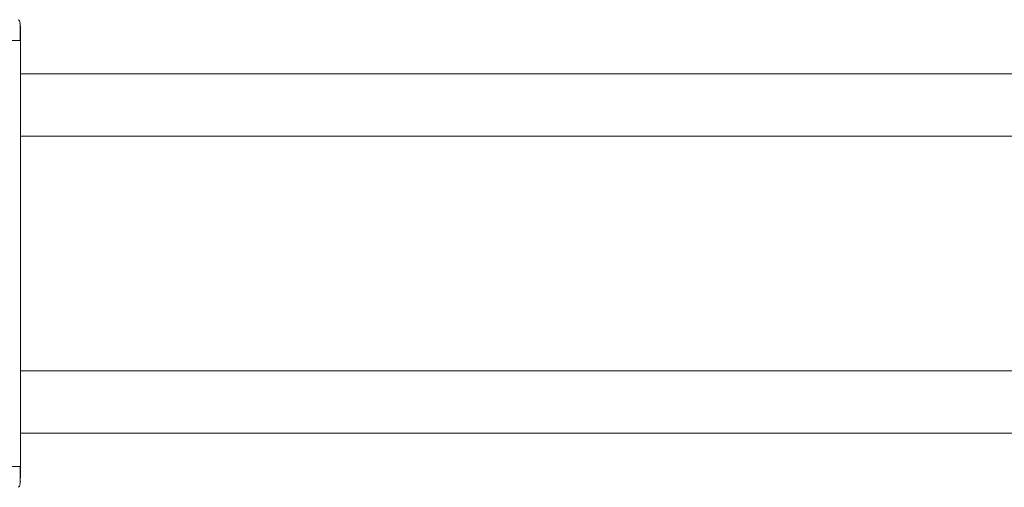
# Model space of a CAD drawing. Header units: millimetres. Extents: x -453 to 1924, y -67 to 428.
# Tile 18 of 73: x -183 to -147, y 392 to 409. Entities that reach past the tile are written whole.
import ezdxf

# ---------------------------------------------------------------- set-up
doc = ezdxf.new("R2010")
doc.units = ezdxf.units.MM

# ---------------------------------------------------------------- blocks, each defined once
blk = doc.blocks.new('Drawing View1')
at = {"color": 7, "linetype": 'Continuous', "lineweight": 18}
for p, q in [((21.811, -0.485), (21.793, -0.392)), ((21.802, -0.511), (21.802, -0.44)), ((21.811, -1.03), (21.794, -1.03)), ((21.811, -1.03), (21.811, -16.44)), ((91.356, -2.235), (21.811, -2.235)), ((21.811, -4.485), (90.91, -4.485)), ((21.811, -12.985), (90.91, -12.985)), ((21.811, -15.235), (91.356, -15.235)), ((21.811, -16.985), (21.793, -17.078))]:
    blk.add_line(p, q, dxfattribs=at)
for points, knots in [([(21.803, -0.394), (21.795, -0.364), (21.779, -0.3), (21.746, -0.281), (21.729, -0.271)], [0, 0, 0, 0, 0.475268, 1, 1, 1, 1]), ([(21.803, -0.643), (21.803, -0.605), (21.802, -0.518), (21.802, -0.468), (21.802, -0.44)], [0, 0, 0, 0, 0.429234, 1, 1, 1, 1]), ([(21.803, -1.036), (21.803, -0.974), (21.803, -0.848), (21.803, -0.697), (21.803, -0.628), (21.803, -0.605)], [0, 0, 0, 0, 0.3973457, 0.7943908, 1, 1, 1, 1]), ([(21.803, -1.036), (21.803, -0.974), (21.803, -0.848), (21.803, -0.712), (21.803, -0.654), (21.803, -0.643)], [0, 0, 0, 0, 0.445098, 0.889843, 1, 1, 1, 1]), ([(21.811, -0.518), (21.811, -0.523), (21.811, -0.541), (21.811, -0.664), (21.811, -0.841), (21.811, -0.968), (21.811, -1.03)], [0, 0, 0, 0, 0.123721, 0.463842, 0.732823, 1, 1, 1, 1]), ([(21.794, -1.03), (21.789, -1.03), (21.776, -1.03), (21.675, -1.03), (21.514, -1.03), (21.385, -1.03), (21.32, -1.03)], [0, 0, 0, 0, 0.151362, 0.434241, 0.717121, 1, 1, 1, 1]), ([(21.803, -16.865), (21.803, -16.842), (21.803, -16.773), (21.803, -16.622), (21.803, -16.497), (21.803, -16.434)], [0, 0, 0, 0, 0.205609, 0.602654, 1, 1, 1, 1]), ([(21.811, -16.44), (21.811, -16.521), (21.811, -16.683), (21.811, -16.801), (21.811, -16.86)], [0, 0, 0, 0, 0.4993925, 1, 1, 1, 1]), ([(21.729, -17.199), (21.746, -17.189), (21.779, -17.17), (21.795, -17.106), (21.803, -17.076)], [0, 0, 0, 0, 0.524785, 1, 1, 1, 1]), ([(21.802, -17.03), (21.802, -17.002), (21.802, -16.962), (21.803, -16.889), (21.803, -16.865)], [0, 0, 0, 0, 0.674693, 1, 1, 1, 1])]:
    blk.add_open_spline(points, degree=3, knots=knots, dxfattribs=at)
blk.add_open_spline([(21.811, -16.44), (21.804, -16.44), (21.789, -16.44), (21.676, -16.44), (21.514, -16.44), (21.385, -16.44), (21.32, -16.44)], degree=3, dxfattribs=at)

msp = doc.modelspace()

# ---------------------------------------------------------------- block references
at = {"color": 7, "linetype": 'Continuous', "lineweight": 18}
msp.add_blockref('Drawing View1', (-204.512, 408.877), dxfattribs=at)

doc.saveas('drawing.dxf')
